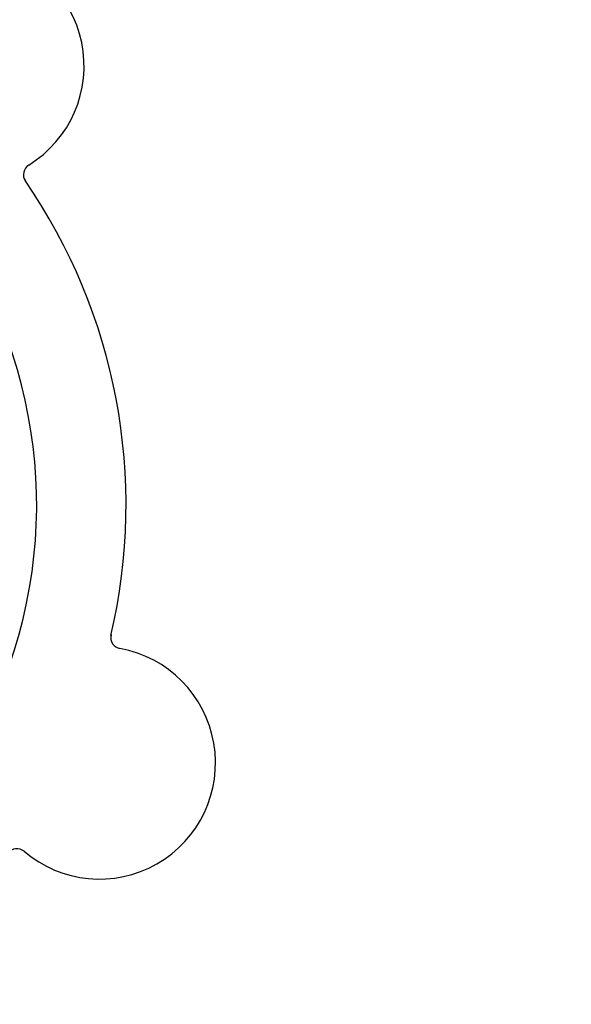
# Model space of a CAD drawing. Header units: inches. Extents: x 18 to 846, y -67 to 561.
# Tile 57 of 256: x 87.82 to 89.36, y 143.46 to 146.21. Entities that reach past the tile are written whole.
import ezdxf

# ---------------------------------------------------------------- set-up
doc = ezdxf.new("R2010")
doc.units = ezdxf.units.IN
doc.header["$LTSCALE"] = 24
doc.header["$MEASUREMENT"] = 0
doc.layers.add('Dimension (ANSI)', color=7, linetype='Continuous', lineweight=25)
doc.layers.add('Visible (ANSI)', color=7, linetype='Continuous', lineweight=30)
doc.styles.add('Note Text (ANSI)', font='tahoma.ttf')
doc.dimstyles.new('SB Fraction-16 (ANSI)', dxfattribs={"dimscale": 24, "dimtxt": 0.125, "dimasz": 0.098425, "dimexe": 0.125, "dimexo": 0.0625, "dimgap": 0.031496, "dimtad": 0, "dimtih": 1, "dimtoh": 1, "dimdec": 4, "dimrnd": 1e-08, "dimzin": 0, "dimdsep": 46, "dimlunit": 5, "dimtxsty": 'Note Text (ANSI)', "dimcen": 0.09, "dimdle": 0.393701, "dimclrd": 256, "dimclre": 256, "dimclrt": 256, "dimadec": 0, "dimazin": 3, "dimtfac": 0.96, "dimtofl": 0, "dimtmove": 0, "dimatfit": 3, "dimfxl": 1, "dimfrac": 2, "dimtolj": 1, "dimtzin": 12, "dimlwd": -1, "dimlwe": -1, "dimarcsym": 0})

# ---------------------------------------------------------------- blocks, each defined once
blk = doc.blocks.new('*D15')
at = {"layer": 'Defpoints', "color": 0, "transparency": 16777216}
for p in [(115.8191, 378.6679), (40.5863, 88.9562), (79.6941, 88.9562)]:
    blk.add_point(p, dxfattribs=at)
at = {"layer": 'Dimension (ANSI)', "transparency": 16777216}
for p, q in [((114.3191, 378.6679), (37.5863, 378.6679)), ((40.5863, 376.3057), (40.5863, 240.4618)), ((40.5863, 91.3184), (40.5863, 235.1622)), ((78.1941, 88.9562), (37.5863, 88.9562))]:
    blk.add_line(p, q, dxfattribs=at)
for points in [[(40.1926, 376.3057), (40.98, 376.3057), (40.5863, 378.6679)], [(40.1926, 91.3184), (40.98, 91.3184), (40.5863, 88.9562)]]:
    blk.add_solid(points, dxfattribs=at)
at = {"layer": 'Dimension (ANSI)', "transparency": 16777216, "insert": (31.4463, 239.7059), "char_height": 3, "attachment_point": 1, "style": 'Note Text (ANSI)'}
blk.add_mtext('\\A1;289 11/16', dxfattribs=at)

msp = doc.modelspace()

# ---------------------------------------------------------------- linework, layer by layer
at = {"layer": 'Visible (ANSI)'}
for centre, radius, start, end in [((87.67254, 146.08405), 0.325, 301.56477, 151.80207), ((87.85902, 145.78051), 0.03125, 121.56477, 214.51231), ((86.51486, 144.85627), 1.6, 346.81714, 34.5497), ((86.51486, 144.85627), 1.35, 340.62287, 40.74397), ((88.10337, 144.48529), 0.03125, 166.85452, 259.80207), ((88.04029, 144.13466), 0.325, 229.56477, 79.80207), ((87.80923, 143.86351), 0.03125, 49.56477, 142.51231)]:
    msp.add_arc(centre, radius, start, end, dxfattribs=at)

# ---------------------------------------------------------------- dimensions: what is measured, and where the dimension line sits
at = {"layer": 'Dimension (ANSI)'}
dim = msp.add_linear_dim(base=(40.58635, 88.95616), p1=(115.81912, 378.66786), p2=(79.69412, 88.95616), angle=270, dimstyle='SB Fraction-16 (ANSI)', override={"dimgap": 0.031496, "dimdec": 4, "dimtol": 0, "dimlim": 0, "dimtp": 0, "dimtm": 0, "dimtdec": 2, "dimatfit": 1}, dxfattribs=at)
dim.commit()
dim.dimension.update_dxf_attribs({"geometry": '*D15', "text_midpoint": (40.58635, 237.81201), "dimtype": 160})

doc.saveas('drawing.dxf')
